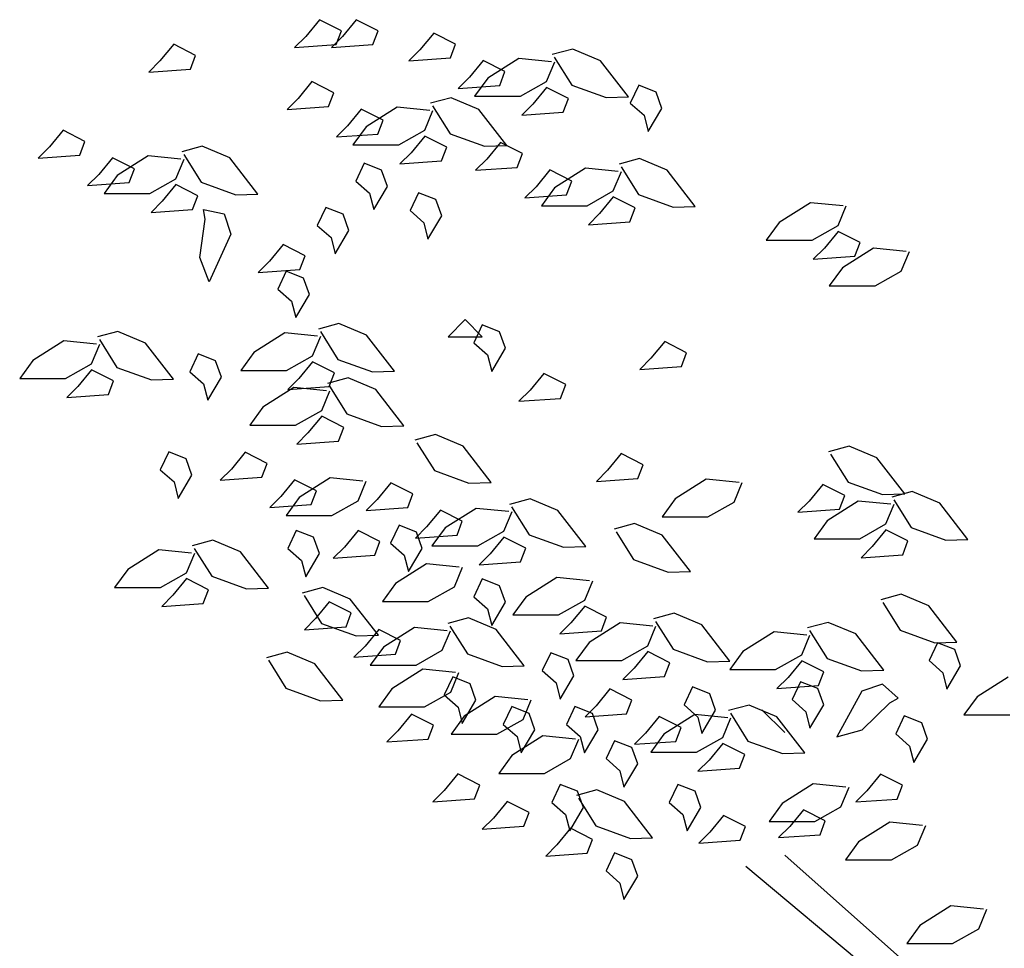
# Model space of a CAD drawing. Header units: metres. Extents: x 252743 to 254903, y 592696 to 593766.
# Tile 243 of 256: x 254626.06 to 254627.55, y 593453.38 to 593454.79. Entities that reach past the tile are written whole.
import ezdxf

# ---------------------------------------------------------------- set-up
doc = ezdxf.new("R2010")
doc.units = ezdxf.units.M
doc.layers.add('N-WB-PROFIEL-BLOCK', color=8, linetype='Continuous')
doc.layers.get('0').freeze()

# ---------------------------------------------------------------- blocks, each defined once
blk = doc.blocks.new('BOOM DOORSNEDE 2')
for p, q in [((-0.9352, 3.1386), (-0.956, 3.1133)), ((-0.9019, 3.1217), (-0.9352, 3.1386)), ((-0.8793, 3.1386), (-0.9001, 3.1133)), ((-0.846, 3.1217), (-0.8793, 3.1386)), ((-0.956, 3.1133), (-0.9729, 3.0964)), ((-0.9001, 3.1133), (-0.917, 3.0964)), ((-0.9098, 3.1008), (-0.9019, 3.1217)), ((-0.854, 3.1008), (-0.846, 3.1217)), ((-0.7617, 3.1184), (-0.7826, 3.093)), ((-0.7285, 3.1015), (-0.7617, 3.1184)), ((-1.1565, 3.1013), (-1.1774, 3.076)), ((-1.1233, 3.0845), (-1.1565, 3.1013)), ((-0.9729, 3.0964), (-0.9098, 3.1008)), ((-0.917, 3.0964), (-0.854, 3.1008)), ((-0.7364, 3.0806), (-0.7285, 3.1015)), ((-1.1312, 3.0636), (-1.1233, 3.0845)), ((-0.7826, 3.093), (-0.7995, 3.0762)), ((-0.7995, 3.0762), (-0.7364, 3.0806)), ((-0.5505, 3.094), (-0.5816, 3.0856)), ((-0.5786, 3.0816), (-0.5521, 3.0394)), ((-0.5085, 3.0763), (-0.5505, 3.094)), ((-1.1774, 3.076), (-1.1943, 3.0591)), ((-0.6868, 3.0767), (-0.7076, 3.0513)), ((-0.6535, 3.0598), (-0.6868, 3.0767)), ((-0.6326, 3.0795), (-0.6797, 3.0497)), ((-0.5829, 3.0746), (-0.6326, 3.0795)), ((-0.5904, 3.0448), (-0.5779, 3.0746)), ((-0.4659, 3.0214), (-0.5085, 3.0763)), ((-1.1943, 3.0591), (-1.1312, 3.0636)), ((-0.7076, 3.0513), (-0.7245, 3.0344)), ((-0.6614, 3.0389), (-0.6535, 3.0598)), ((-0.9465, 3.0446), (-0.9674, 3.0192)), ((-0.9133, 3.0277), (-0.9465, 3.0446)), ((-0.7245, 3.0344), (-0.6614, 3.0389)), ((-0.6797, 3.0497), (-0.6996, 3.0224)), ((-0.6301, 3.0224), (-0.5904, 3.0448)), ((-0.5904, 3.0358), (-0.6112, 3.0105)), ((-0.5571, 3.0189), (-0.5904, 3.0358)), ((-0.5521, 3.0394), (-0.4996, 3.0204)), ((-0.4504, 3.0392), (-0.4632, 3.012)), ((-0.424, 3.0288), (-0.4504, 3.0392)), ((-0.9212, 3.0068), (-0.9133, 3.0277)), ((-0.7353, 3.0202), (-0.7664, 3.0118)), ((-0.6933, 3.0025), (-0.7353, 3.0202)), ((-0.6996, 3.0224), (-0.6301, 3.0224)), ((-0.4996, 3.0204), (-0.4659, 3.0214)), ((-0.4152, 3.004), (-0.424, 3.0288)), ((-0.9674, 3.0192), (-0.9843, 3.0024)), ((-0.9843, 3.0024), (-0.9212, 3.0068)), ((-0.8174, 3.0057), (-0.8645, 2.9759)), ((-0.7677, 3.0008), (-0.8174, 3.0057)), ((-0.7634, 3.0078), (-0.7369, 2.9656)), ((-0.6112, 3.0105), (-0.6281, 2.9936)), ((-0.565, 2.9981), (-0.5571, 3.0189)), ((-0.4632, 3.012), (-0.4424, 2.9936)), ((-0.8716, 3.0029), (-0.8924, 2.9775)), ((-0.8383, 2.986), (-0.8716, 3.0029)), ((-0.7752, 2.971), (-0.7628, 3.0008)), ((-0.6507, 2.9476), (-0.6933, 3.0025)), ((-0.6281, 2.9936), (-0.565, 2.9981)), ((-0.4424, 2.9936), (-0.436, 2.9688)), ((-0.436, 2.9688), (-0.4152, 3.004)), ((-0.8924, 2.9775), (-0.9093, 2.9607)), ((-0.8645, 2.9759), (-0.8844, 2.9486)), ((-0.8463, 2.9651), (-0.8383, 2.986)), ((-1.3244, 2.9708), (-1.3453, 2.9455)), ((-1.2912, 2.9539), (-1.3244, 2.9708)), ((-0.9093, 2.9607), (-0.8463, 2.9651)), ((-0.8149, 2.9486), (-0.7752, 2.971)), ((-0.7752, 2.962), (-0.796, 2.9367)), ((-0.7419, 2.9452), (-0.7752, 2.962)), ((-0.7369, 2.9656), (-0.6844, 2.9466)), ((-1.3453, 2.9455), (-1.3622, 2.9286)), ((-1.2991, 2.933), (-1.2912, 2.9539)), ((-1.1132, 2.9464), (-1.1443, 2.938)), ((-1.0712, 2.9288), (-1.1132, 2.9464)), ((-0.8844, 2.9486), (-0.8149, 2.9486)), ((-0.7498, 2.9243), (-0.7419, 2.9452)), ((-0.6844, 2.9466), (-0.6507, 2.9476)), ((-0.6604, 2.9522), (-0.6812, 2.9268)), ((-0.6271, 2.9353), (-0.6604, 2.9522)), ((-1.3622, 2.9286), (-1.2991, 2.933)), ((-1.1953, 2.9319), (-1.2424, 2.9022)), ((-1.1456, 2.927), (-1.1953, 2.9319)), ((-1.1413, 2.9341), (-1.1148, 2.8918)), ((-0.796, 2.9367), (-0.8129, 2.9198)), ((-0.635, 2.9144), (-0.6271, 2.9353)), ((-1.2495, 2.9291), (-1.2703, 2.9038)), ((-1.2162, 2.9122), (-1.2495, 2.9291)), ((-1.1531, 2.8972), (-1.1407, 2.927)), ((-1.0286, 2.8738), (-1.0712, 2.9288)), ((-0.8672, 2.9208), (-0.88, 2.8936)), ((-0.8408, 2.9104), (-0.8672, 2.9208)), ((-0.8129, 2.9198), (-0.7498, 2.9243)), ((-0.6812, 2.9268), (-0.6981, 2.91)), ((-0.4491, 2.9278), (-0.4803, 2.9194)), ((-0.4772, 2.9154), (-0.4507, 2.8732)), ((-0.4071, 2.9101), (-0.4491, 2.9278)), ((-1.2703, 2.9038), (-1.2872, 2.8869)), ((-1.2424, 2.9022), (-1.2623, 2.8748)), ((-1.2242, 2.8913), (-1.2162, 2.9122)), ((-0.832, 2.8856), (-0.8408, 2.9104)), ((-0.6981, 2.91), (-0.635, 2.9144)), ((-0.5854, 2.9105), (-0.6062, 2.8851)), ((-0.5521, 2.8936), (-0.5854, 2.9105)), ((-0.5312, 2.9133), (-0.5784, 2.8835)), ((-0.4815, 2.9084), (-0.5312, 2.9133)), ((-0.489, 2.8786), (-0.4766, 2.9084)), ((-0.3645, 2.8552), (-0.4071, 2.9101)), ((-1.2872, 2.8869), (-1.2242, 2.8913)), ((-1.1928, 2.8748), (-1.1531, 2.8972)), ((-1.1531, 2.8883), (-1.1739, 2.8629)), ((-1.1198, 2.8714), (-1.1531, 2.8883)), ((-1.1148, 2.8918), (-1.0623, 2.8728)), ((-0.88, 2.8936), (-0.8592, 2.8752)), ((-0.8528, 2.8504), (-0.832, 2.8856)), ((-0.5601, 2.8727), (-0.5521, 2.8936)), ((-1.2623, 2.8748), (-1.1928, 2.8748)), ((-1.1277, 2.8505), (-1.1198, 2.8714)), ((-1.0623, 2.8728), (-1.0286, 2.8738)), ((-0.8592, 2.8752), (-0.8528, 2.8504)), ((-0.7848, 2.876), (-0.7976, 2.8488)), ((-0.7584, 2.8656), (-0.7848, 2.876)), ((-0.6062, 2.8851), (-0.6231, 2.8683)), ((-0.6231, 2.8683), (-0.5601, 2.8727)), ((-0.5784, 2.8835), (-0.5982, 2.8562)), ((-0.5287, 2.8562), (-0.489, 2.8786)), ((-0.4507, 2.8732), (-0.3982, 2.8542)), ((-1.1739, 2.8629), (-1.1908, 2.846)), ((-0.7496, 2.8408), (-0.7584, 2.8656)), ((-0.5982, 2.8562), (-0.5287, 2.8562)), ((-0.489, 2.8696), (-0.5098, 2.8443)), ((-0.4557, 2.8528), (-0.489, 2.8696)), ((-0.1898, 2.8608), (-0.237, 2.831)), ((-0.1402, 2.8558), (-0.1898, 2.8608)), ((-0.1476, 2.826), (-0.1352, 2.8558)), ((-1.1908, 2.846), (-1.1277, 2.8505)), ((-1.1112, 2.8504), (-1.08, 2.844)), ((-1.1088, 2.836), (-1.1112, 2.8504)), ((-1.08, 2.844), (-1.0696, 2.8128)), ((-0.9256, 2.8536), (-0.9384, 2.8264)), ((-0.8992, 2.8432), (-0.9256, 2.8536)), ((-0.8904, 2.8184), (-0.8992, 2.8432)), ((-0.7976, 2.8488), (-0.7768, 2.8304)), ((-0.7704, 2.8056), (-0.7496, 2.8408)), ((-0.5098, 2.8443), (-0.5267, 2.8274)), ((-0.4637, 2.8319), (-0.4557, 2.8528)), ((-0.3982, 2.8542), (-0.3645, 2.8552)), ((-1.1168, 2.7776), (-1.1088, 2.836)), ((-0.9384, 2.8264), (-0.9176, 2.808)), ((-0.7768, 2.8304), (-0.7704, 2.8056)), ((-0.5267, 2.8274), (-0.4637, 2.8319)), ((-0.237, 2.831), (-0.2569, 2.8037)), ((-0.1873, 2.8037), (-0.1476, 2.826)), ((-1.0696, 2.8128), (-1.1024, 2.7408)), ((-0.9112, 2.7832), (-0.8904, 2.8184)), ((-0.1476, 2.8171), (-0.1685, 2.7918)), ((-0.1144, 2.8002), (-0.1476, 2.8171)), ((-0.9903, 2.7972), (-1.0112, 2.7719)), ((-0.9571, 2.7803), (-0.9903, 2.7972)), ((-0.9176, 2.808), (-0.9112, 2.7832)), ((-0.2569, 2.8037), (-0.1873, 2.8037)), ((-0.1223, 2.7794), (-0.1144, 2.8002)), ((-0.1685, 2.7918), (-0.1854, 2.7749)), ((-0.094, 2.7918), (-0.1411, 2.762)), ((-0.0443, 2.7869), (-0.094, 2.7918)), ((-0.0518, 2.7571), (-0.0394, 2.7869)), ((-1.1024, 2.7408), (-1.1168, 2.7776)), ((-1.0112, 2.7719), (-1.0281, 2.755)), ((-0.965, 2.7595), (-0.9571, 2.7803)), ((-0.1854, 2.7749), (-0.1223, 2.7794)), ((-1.0281, 2.755), (-0.965, 2.7595)), ((-0.9856, 2.7568), (-0.9984, 2.7296)), ((-0.9592, 2.7464), (-0.9856, 2.7568)), ((-0.1411, 2.762), (-0.161, 2.7347)), ((-0.0915, 2.7347), (-0.0518, 2.7571)), ((-0.9504, 2.7216), (-0.9592, 2.7464)), ((-0.9984, 2.7296), (-0.9776, 2.7112)), ((-0.9712, 2.6864), (-0.9504, 2.7216)), ((-0.161, 2.7347), (-0.0915, 2.7347)), ((-0.9776, 2.7112), (-0.9712, 2.6864)), ((-0.9056, 2.6775), (-0.9368, 2.669)), ((-0.8636, 2.6598), (-0.9056, 2.6775)), ((-0.7141, 2.6836), (-0.7396, 2.6574)), ((-0.6879, 2.6574), (-0.7141, 2.6836)), ((-1.2412, 2.6655), (-1.2723, 2.657)), ((-1.1992, 2.6478), (-1.2412, 2.6655)), ((-0.9877, 2.663), (-1.0349, 2.6332)), ((-0.9381, 2.658), (-0.9877, 2.663)), ((-0.9337, 2.6651), (-0.9072, 2.6228)), ((-0.688, 2.6752), (-0.7008, 2.648)), ((-0.6616, 2.6648), (-0.688, 2.6752)), ((-0.6528, 2.64), (-0.6616, 2.6648)), ((-1.3233, 2.651), (-1.3704, 2.6212)), ((-1.2736, 2.646), (-1.3233, 2.651)), ((-1.2693, 2.6531), (-1.2428, 2.6108)), ((-1.1566, 2.5929), (-1.1992, 2.6478)), ((-0.9455, 2.6282), (-0.9331, 2.658)), ((-0.821, 2.6049), (-0.8636, 2.6598)), ((-0.7396, 2.6574), (-0.6879, 2.6574)), ((-0.7008, 2.648), (-0.68, 2.6296)), ((-0.4109, 2.65), (-0.4318, 2.6246)), ((-0.3777, 2.6331), (-0.4109, 2.65)), ((-1.2811, 2.6162), (-1.2686, 2.646)), ((-1.0349, 2.6332), (-1.0547, 2.6059)), ((-0.6736, 2.6048), (-0.6528, 2.64)), ((-0.3856, 2.6122), (-0.3777, 2.6331)), ((-1.3704, 2.6212), (-1.3903, 2.5939)), ((-1.1192, 2.6312), (-1.132, 2.604)), ((-1.0928, 2.6208), (-1.1192, 2.6312)), ((-1.084, 2.596), (-1.0928, 2.6208)), ((-0.9852, 2.6059), (-0.9455, 2.6282)), ((-0.9455, 2.6193), (-0.9664, 2.594)), ((-0.9122, 2.6024), (-0.9455, 2.6193)), ((-0.9072, 2.6228), (-0.8548, 2.6038)), ((-0.68, 2.6296), (-0.6736, 2.6048)), ((-0.4318, 2.6246), (-0.4487, 2.6078)), ((-1.3208, 2.5939), (-1.2811, 2.6162)), ((-1.2811, 2.6073), (-1.3019, 2.5819)), ((-1.2478, 2.5904), (-1.2811, 2.6073)), ((-1.2428, 2.6108), (-1.1903, 2.5918)), ((-1.132, 2.604), (-1.1112, 2.5856)), ((-1.0547, 2.6059), (-0.9852, 2.6059)), ((-0.9202, 2.5816), (-0.9122, 2.6024)), ((-0.8548, 2.6038), (-0.821, 2.6049)), ((-0.5945, 2.6015), (-0.6153, 2.5762)), ((-0.5612, 2.5847), (-0.5945, 2.6015)), ((-0.4487, 2.6078), (-0.3856, 2.6122)), ((-1.3903, 2.5939), (-1.3208, 2.5939)), ((-1.2557, 2.5695), (-1.2478, 2.5904)), ((-1.1903, 2.5918), (-1.1566, 2.5929)), ((-1.1048, 2.5608), (-1.084, 2.596)), ((-0.9664, 2.594), (-0.9832, 2.5771)), ((-0.8918, 2.5947), (-0.923, 2.5863)), ((-0.8498, 2.5771), (-0.8918, 2.5947)), ((-1.3019, 2.5819), (-1.3188, 2.5651)), ((-1.1112, 2.5856), (-1.1048, 2.5608)), ((-0.9739, 2.5802), (-1.0211, 2.5505)), ((-0.9832, 2.5771), (-0.9202, 2.5816)), ((-0.9243, 2.5753), (-0.9739, 2.5802)), ((-0.9317, 2.5455), (-0.9193, 2.5753)), ((-0.9199, 2.5824), (-0.8934, 2.5401)), ((-0.8072, 2.5221), (-0.8498, 2.5771)), ((-0.6153, 2.5762), (-0.6322, 2.5593)), ((-0.5692, 2.5638), (-0.5612, 2.5847)), ((-1.3188, 2.5651), (-1.2557, 2.5695)), ((-0.6322, 2.5593), (-0.5692, 2.5638)), ((-1.0211, 2.5505), (-1.0409, 2.5231)), ((-0.9714, 2.5231), (-0.9317, 2.5455)), ((-0.9317, 2.5366), (-0.9526, 2.5112)), ((-0.8984, 2.5197), (-0.9317, 2.5366)), ((-0.8934, 2.5401), (-0.841, 2.5211)), ((-1.0409, 2.5231), (-0.9714, 2.5231)), ((-0.9064, 2.4988), (-0.8984, 2.5197)), ((-0.841, 2.5211), (-0.8072, 2.5221)), ((-0.9526, 2.5112), (-0.9694, 2.4943)), ((-0.9694, 2.4943), (-0.9064, 2.4988)), ((-0.7591, 2.5087), (-0.7902, 2.5002)), ((-0.7171, 2.491), (-0.7591, 2.5087)), ((-1.164, 2.4824), (-1.1768, 2.4552)), ((-1.1376, 2.472), (-1.164, 2.4824)), ((-1.0479, 2.4819), (-1.0688, 2.4565)), ((-1.0147, 2.465), (-1.0479, 2.4819)), ((-0.7872, 2.4963), (-0.7607, 2.4541)), ((-0.6744, 2.4361), (-0.7171, 2.491)), ((-0.131, 2.4913), (-0.1621, 2.4828)), ((-0.089, 2.4736), (-0.131, 2.4913)), ((-1.1288, 2.4472), (-1.1376, 2.472)), ((-0.4769, 2.48), (-0.4978, 2.4546)), ((-0.4437, 2.4631), (-0.4769, 2.48)), ((-0.1591, 2.4789), (-0.1325, 2.4366)), ((-0.0463, 2.4187), (-0.089, 2.4736)), ((-1.1768, 2.4552), (-1.156, 2.4368)), ((-1.0688, 2.4565), (-1.0857, 2.4397)), ((-1.0226, 2.4441), (-1.0147, 2.465)), ((-0.7607, 2.4541), (-0.7082, 2.4351)), ((-0.4978, 2.4546), (-0.5147, 2.4378)), ((-0.4516, 2.4422), (-0.4437, 2.4631)), ((-1.1496, 2.412), (-1.1288, 2.4472)), ((-1.0857, 2.4397), (-1.0226, 2.4441)), ((-0.9729, 2.4401), (-0.9938, 2.4148)), ((-0.9397, 2.4233), (-0.9729, 2.4401)), ((-0.9187, 2.443), (-0.9659, 2.4132)), ((-0.8691, 2.4381), (-0.9187, 2.443)), ((-0.8765, 2.4083), (-0.8641, 2.4381)), ((-0.5147, 2.4378), (-0.4516, 2.4422)), ((-0.3478, 2.4411), (-0.3949, 2.4113)), ((-0.2981, 2.4362), (-0.3478, 2.4411)), ((-1.156, 2.4368), (-1.1496, 2.412)), ((-0.9476, 2.4024), (-0.9397, 2.4233)), ((-0.8266, 2.4357), (-0.8474, 2.4103)), ((-0.7933, 2.4188), (-0.8266, 2.4357)), ((-0.7082, 2.4351), (-0.6744, 2.4361)), ((-0.3056, 2.4064), (-0.2931, 2.4362)), ((-0.1708, 2.4331), (-0.1917, 2.4078)), ((-0.1376, 2.4162), (-0.1708, 2.4331)), ((-0.1325, 2.4366), (-0.0801, 2.4176)), ((-0.0351, 2.4223), (-0.0663, 2.4139)), ((0.0069, 2.4046), (-0.0351, 2.4223)), ((-0.9938, 2.4148), (-1.0107, 2.3979)), ((-0.9659, 2.4132), (-0.9858, 2.3859)), ((-0.9163, 2.3859), (-0.8765, 2.4083)), ((-0.8474, 2.4103), (-0.8643, 2.3934)), ((-0.8012, 2.3979), (-0.7933, 2.4188)), ((-0.6153, 2.4113), (-0.6465, 2.4028)), ((-0.5733, 2.3936), (-0.6153, 2.4113)), ((-0.3949, 2.4113), (-0.4148, 2.384)), ((-0.1917, 2.4078), (-0.2086, 2.3909)), ((-0.1172, 2.4078), (-0.1643, 2.378)), ((-0.1455, 2.3954), (-0.1376, 2.4162)), ((-0.0675, 2.4029), (-0.1172, 2.4078)), ((-0.0801, 2.4176), (-0.0463, 2.4187)), ((-0.0632, 2.4099), (-0.0367, 2.3677)), ((-1.0107, 2.3979), (-0.9476, 2.4024)), ((-0.8643, 2.3934), (-0.8012, 2.3979)), ((-0.7516, 2.3939), (-0.7724, 2.3686)), ((-0.7183, 2.3771), (-0.7516, 2.3939)), ((-0.6974, 2.3968), (-0.7445, 2.367)), ((-0.6477, 2.3918), (-0.6974, 2.3968)), ((-0.6434, 2.3989), (-0.6169, 2.3567)), ((-0.5307, 2.3387), (-0.5733, 2.3936)), ((-0.3453, 2.384), (-0.3056, 2.4064)), ((-0.2086, 2.3909), (-0.1455, 2.3954)), ((-0.075, 2.3731), (-0.0626, 2.4029)), ((0.0495, 2.3497), (0.0069, 2.4046)), ((-0.9858, 2.3859), (-0.9163, 2.3859)), ((-0.7263, 2.3562), (-0.7183, 2.3771)), ((-0.6552, 2.3621), (-0.6428, 2.3918)), ((-0.4148, 2.384), (-0.3453, 2.384)), ((-0.1643, 2.378), (-0.1842, 2.3507)), ((-0.9704, 2.3632), (-0.9832, 2.336)), ((-0.944, 2.3528), (-0.9704, 2.3632)), ((-0.8765, 2.3633), (-0.8974, 2.338)), ((-0.8433, 2.3464), (-0.8765, 2.3633)), ((-0.8144, 2.3712), (-0.8272, 2.344)), ((-0.788, 2.3608), (-0.8144, 2.3712)), ((-0.7724, 2.3686), (-0.7893, 2.3517)), ((-0.7445, 2.367), (-0.7644, 2.3397)), ((-0.4566, 2.3737), (-0.4877, 2.3652)), ((-0.4146, 2.356), (-0.4566, 2.3737)), ((-0.1147, 2.3507), (-0.075, 2.3731)), ((-0.075, 2.3641), (-0.0958, 2.3388)), ((-0.0417, 2.3473), (-0.075, 2.3641)), ((-0.0367, 2.3677), (0.0158, 2.3487)), ((-1.0971, 2.3484), (-1.1282, 2.3399)), ((-1.0551, 2.3307), (-1.0971, 2.3484)), ((-0.9352, 2.328), (-0.944, 2.3528)), ((-0.7893, 2.3517), (-0.7263, 2.3562)), ((-0.7792, 2.336), (-0.788, 2.3608)), ((-0.6949, 2.3397), (-0.6552, 2.3621)), ((-0.6552, 2.3531), (-0.676, 2.3278)), ((-0.6219, 2.3362), (-0.6552, 2.3531)), ((-0.6169, 2.3567), (-0.5644, 2.3377)), ((-0.4847, 2.3613), (-0.4581, 2.319)), ((-0.3719, 2.3011), (-0.4146, 2.356)), ((-0.1842, 2.3507), (-0.1147, 2.3507)), ((-0.0496, 2.3264), (-0.0417, 2.3473)), ((0.0158, 2.3487), (0.0495, 2.3497)), ((-1.1792, 2.3339), (-1.2263, 2.3041)), ((-1.1295, 2.3289), (-1.1792, 2.3339)), ((-1.1252, 2.336), (-1.0987, 2.2937)), ((-0.9832, 2.336), (-0.9624, 2.3176)), ((-0.8974, 2.338), (-0.9143, 2.3211)), ((-0.8512, 2.3256), (-0.8433, 2.3464)), ((-0.8272, 2.344), (-0.8064, 2.3256)), ((-0.8, 2.3008), (-0.7792, 2.336)), ((-0.7644, 2.3397), (-0.6949, 2.3397)), ((-0.6299, 2.3154), (-0.6219, 2.3362)), ((-0.5644, 2.3377), (-0.5307, 2.3387)), ((-0.0958, 2.3388), (-0.1127, 2.3219)), ((-1.137, 2.2991), (-1.1245, 2.3289)), ((-1.0125, 2.2758), (-1.0551, 2.3307)), ((-0.9624, 2.3176), (-0.956, 2.2928)), ((-0.956, 2.2928), (-0.9352, 2.328)), ((-0.9143, 2.3211), (-0.8512, 2.3256)), ((-0.8064, 2.3256), (-0.8, 2.3008)), ((-0.676, 2.3278), (-0.6929, 2.3109)), ((-0.4581, 2.319), (-0.4057, 2.3)), ((-0.1127, 2.3219), (-0.0496, 2.3264)), ((-1.2263, 2.3041), (-1.2462, 2.2768)), ((-0.7725, 2.3126), (-0.8196, 2.2828)), ((-0.7228, 2.3076), (-0.7725, 2.3126)), ((-0.7303, 2.2778), (-0.7179, 2.3076)), ((-0.6929, 2.3109), (-0.6299, 2.3154)), ((-1.1767, 2.2768), (-1.137, 2.2991)), ((-1.137, 2.2902), (-1.1578, 2.2648)), ((-1.1037, 2.2733), (-1.137, 2.2902)), ((-1.0987, 2.2937), (-1.0462, 2.2747)), ((-0.688, 2.2896), (-0.7008, 2.2624)), ((-0.6616, 2.2792), (-0.688, 2.2896)), ((-0.5746, 2.292), (-0.6218, 2.2622)), ((-0.525, 2.287), (-0.5746, 2.292)), ((-0.4057, 2.3), (-0.3719, 2.3011)), ((-1.2462, 2.2768), (-1.1767, 2.2768)), ((-1.1116, 2.2524), (-1.1037, 2.2733)), ((-1.0462, 2.2747), (-1.0125, 2.2758)), ((-0.9303, 2.2767), (-0.9614, 2.2682)), ((-0.8883, 2.259), (-0.9303, 2.2767)), ((-0.8196, 2.2828), (-0.8395, 2.2555)), ((-0.77, 2.2555), (-0.7303, 2.2778)), ((-0.6528, 2.2544), (-0.6616, 2.2792)), ((-0.5324, 2.2572), (-0.52, 2.287)), ((-1.1578, 2.2648), (-1.1747, 2.248)), ((-0.9584, 2.2643), (-0.9319, 2.2221)), ((-0.8456, 2.2041), (-0.8883, 2.259)), ((-0.7008, 2.2624), (-0.68, 2.244)), ((-0.6218, 2.2622), (-0.6417, 2.2349)), ((-0.0519, 2.2663), (-0.083, 2.2578)), ((-0.0099, 2.2486), (-0.0519, 2.2663)), ((-1.1747, 2.248), (-1.1116, 2.2524)), ((-0.9202, 2.2549), (-0.941, 2.2295)), ((-0.8869, 2.238), (-0.9202, 2.2549)), ((-0.8395, 2.2555), (-0.77, 2.2555)), ((-0.68, 2.244), (-0.6736, 2.2192)), ((-0.6736, 2.2192), (-0.6528, 2.2544)), ((-0.5721, 2.2349), (-0.5324, 2.2572)), ((-0.5324, 2.2483), (-0.5533, 2.223)), ((-0.4992, 2.2314), (-0.5324, 2.2483)), ((-0.08, 2.2539), (-0.0535, 2.2117)), ((0.0328, 2.1937), (-0.0099, 2.2486)), ((-0.941, 2.2295), (-0.9579, 2.2126)), ((-0.8948, 2.2171), (-0.8869, 2.238)), ((-0.7089, 2.2305), (-0.7401, 2.222)), ((-0.6669, 2.2128), (-0.7089, 2.2305)), ((-0.6417, 2.2349), (-0.5721, 2.2349)), ((-0.5071, 2.2106), (-0.4992, 2.2314)), ((-0.3967, 2.2375), (-0.4279, 2.2291)), ((-0.3547, 2.2198), (-0.3967, 2.2375)), ((-0.9579, 2.2126), (-0.8948, 2.2171)), ((-0.9319, 2.2221), (-0.8794, 2.2031)), ((-0.8452, 2.2131), (-0.866, 2.1878)), ((-0.8119, 2.1963), (-0.8452, 2.2131)), ((-0.791, 2.216), (-0.8381, 2.1862)), ((-0.7413, 2.211), (-0.791, 2.216)), ((-0.737, 2.2181), (-0.7105, 2.1759)), ((-0.6243, 2.1579), (-0.6669, 2.2128)), ((-0.5533, 2.223), (-0.5702, 2.2061)), ((-0.4788, 2.223), (-0.5259, 2.1932)), ((-0.4291, 2.2181), (-0.4788, 2.223)), ((-0.4366, 2.1883), (-0.4242, 2.2181)), ((-0.4248, 2.2251), (-0.3983, 2.1829)), ((-0.3121, 2.1649), (-0.3547, 2.2198)), ((-0.1629, 2.2237), (-0.1941, 2.2153)), ((-0.1209, 2.2061), (-0.1629, 2.2237)), ((-0.8794, 2.2031), (-0.8456, 2.2041)), ((-0.7488, 2.1813), (-0.7364, 2.211)), ((-0.5702, 2.2061), (-0.5071, 2.2106)), ((-0.245, 2.2092), (-0.2922, 2.1794)), ((-0.1953, 2.2043), (-0.245, 2.2092)), ((-0.2028, 2.1745), (-0.1904, 2.2043)), ((-0.191, 2.2114), (-0.1645, 2.1691)), ((-0.0783, 2.1511), (-0.1209, 2.2061)), ((-0.0535, 2.2117), (-0.001, 2.1927)), ((-0.866, 2.1878), (-0.8829, 2.1709)), ((-0.8381, 2.1862), (-0.858, 2.1589)), ((-0.8199, 2.1754), (-0.8119, 2.1963)), ((-0.5259, 2.1932), (-0.5458, 2.1659)), ((-0.4763, 2.1659), (-0.4366, 2.1883)), ((-0.3983, 2.1829), (-0.3458, 2.1639)), ((0.0032, 2.1928), (-0.0096, 2.1656)), ((-0.001, 2.1927), (0.0328, 2.1937)), ((0.0296, 2.1824), (0.0032, 2.1928)), ((-0.9844, 2.1784), (-1.0155, 2.17)), ((-0.9424, 2.1608), (-0.9844, 2.1784)), ((-0.8829, 2.1709), (-0.8199, 2.1754)), ((-0.7885, 2.1589), (-0.7488, 2.1813)), ((-0.7105, 2.1759), (-0.658, 2.1569)), ((-0.584, 2.1776), (-0.5968, 2.1504)), ((-0.5576, 2.1672), (-0.584, 2.1776)), ((-0.4366, 2.1793), (-0.4574, 2.154)), ((-0.4033, 2.1625), (-0.4366, 2.1793)), ((-0.2922, 2.1794), (-0.312, 2.1521)), ((-0.2425, 2.1521), (-0.2028, 2.1745)), ((-0.1645, 2.1691), (-0.1121, 2.1501)), ((0.0384, 2.1576), (0.0296, 2.1824)), ((-1.0125, 2.1661), (-0.986, 2.1238)), ((-0.8998, 2.1058), (-0.9424, 2.1608)), ((-0.858, 2.1589), (-0.7885, 2.1589)), ((-0.658, 2.1569), (-0.6243, 2.1579)), ((-0.5488, 2.1424), (-0.5576, 2.1672)), ((-0.5458, 2.1659), (-0.4763, 2.1659)), ((-0.4574, 2.154), (-0.4743, 2.1371)), ((-0.4112, 2.1416), (-0.4033, 2.1625)), ((-0.3458, 2.1639), (-0.3121, 2.1649)), ((-0.2028, 2.1655), (-0.2236, 2.1402)), ((-0.1695, 2.1487), (-0.2028, 2.1655)), ((-0.0096, 2.1656), (0.0112, 2.1472)), ((0.0176, 2.1224), (0.0384, 2.1576)), ((-0.7781, 2.1526), (-0.8252, 2.1228)), ((-0.7284, 2.1476), (-0.7781, 2.1526)), ((-0.7328, 2.1408), (-0.7456, 2.1136)), ((-0.7359, 2.1178), (-0.7235, 2.1476)), ((-0.7064, 2.1304), (-0.7328, 2.1408)), ((-0.5968, 2.1504), (-0.576, 2.132)), ((-0.5696, 2.1072), (-0.5488, 2.1424)), ((-0.4743, 2.1371), (-0.4112, 2.1416)), ((-0.312, 2.1521), (-0.2425, 2.1521)), ((-0.2236, 2.1402), (-0.2405, 2.1233)), ((-0.1775, 2.1278), (-0.1695, 2.1487)), ((-0.1121, 2.1501), (-0.0783, 2.1511)), ((0.0112, 2.1472), (0.0176, 2.1224)), ((0.1104, 2.1403), (0.0633, 2.1105)), ((-0.986, 2.1238), (-0.9335, 2.1048)), ((-0.6976, 2.1056), (-0.7064, 2.1304)), ((-0.576, 2.132), (-0.5696, 2.1072)), ((-0.3688, 2.1256), (-0.3816, 2.0984)), ((-0.3424, 2.1152), (-0.3688, 2.1256)), ((-0.2405, 2.1233), (-0.1775, 2.1278)), ((-0.2048, 2.1336), (-0.2176, 2.1064)), ((-0.1784, 2.1232), (-0.2048, 2.1336)), ((-0.1696, 2.0984), (-0.1784, 2.1232)), ((-0.0802, 2.1297), (-0.1114, 2.1193)), ((-0.0564, 2.1085), (-0.0802, 2.1297)), ((-0.8252, 2.1228), (-0.8451, 2.0955)), ((-0.7756, 2.0955), (-0.7359, 2.1178)), ((-0.7456, 2.1136), (-0.7248, 2.0952)), ((-0.6682, 2.1112), (-0.7154, 2.0814)), ((-0.6186, 2.1062), (-0.6682, 2.1112)), ((-0.4942, 2.1226), (-0.515, 2.0972)), ((-0.4609, 2.1057), (-0.4942, 2.1226)), ((-0.3336, 2.0904), (-0.3424, 2.1152)), ((-0.1114, 2.1193), (-0.1494, 2.0499)), ((-0.0693, 2.1018), (-0.0564, 2.1085)), ((0.0633, 2.1105), (0.0434, 2.0832)), ((-0.9335, 2.1048), (-0.8998, 2.1058)), ((-0.8451, 2.0955), (-0.7756, 2.0955)), ((-0.7248, 2.0952), (-0.7184, 2.0704)), ((-0.7184, 2.0704), (-0.6976, 2.1056)), ((-0.6432, 2.096), (-0.656, 2.0688)), ((-0.6168, 2.0856), (-0.6432, 2.096)), ((-0.626, 2.0764), (-0.6136, 2.1062)), ((-0.5472, 2.096), (-0.56, 2.0688)), ((-0.5208, 2.0856), (-0.5472, 2.096)), ((-0.515, 2.0972), (-0.5319, 2.0804)), ((-0.4688, 2.0848), (-0.4609, 2.1057)), ((-0.3816, 2.0984), (-0.3608, 2.08)), ((-0.2829, 2.0982), (-0.3141, 2.0898)), ((-0.2409, 2.0805), (-0.2829, 2.0982)), ((-0.2176, 2.1064), (-0.1968, 2.088)), ((-0.1904, 2.0632), (-0.1696, 2.0984)), ((-0.1113, 2.0604), (-0.0693, 2.1018)), ((-0.7952, 2.0843), (-0.816, 2.059)), ((-0.7619, 2.0674), (-0.7952, 2.0843)), ((-0.7154, 2.0814), (-0.7353, 2.0541)), ((-0.608, 2.0608), (-0.6168, 2.0856)), ((-0.5319, 2.0804), (-0.4688, 2.0848)), ((-0.512, 2.0608), (-0.5208, 2.0856)), ((-0.4192, 2.0809), (-0.44, 2.0555)), ((-0.3859, 2.064), (-0.4192, 2.0809)), ((-0.365, 2.0837), (-0.4122, 2.0539)), ((-0.3153, 2.0788), (-0.365, 2.0837)), ((-0.3608, 2.08), (-0.3544, 2.0552)), ((-0.3544, 2.0552), (-0.3336, 2.0904)), ((-0.3228, 2.049), (-0.3104, 2.0788)), ((-0.311, 2.0858), (-0.2845, 2.0436)), ((-0.2287, 2.0563), (-0.2634, 2.0911)), ((-0.1983, 2.0256), (-0.2409, 2.0805)), ((-0.1968, 2.088), (-0.1904, 2.0632)), ((-0.0472, 2.0816), (-0.06, 2.0544)), ((-0.0208, 2.0712), (-0.0472, 2.0816)), ((0.0434, 2.0832), (0.1129, 2.0832)), ((-0.7699, 2.0466), (-0.7619, 2.0674)), ((-0.6657, 2.0541), (-0.626, 2.0764)), ((-0.656, 2.0688), (-0.6352, 2.0504)), ((-0.56, 2.0688), (-0.5392, 2.0504)), ((-0.3939, 2.0431), (-0.3859, 2.064)), ((-0.012, 2.0464), (-0.0208, 2.0712)), ((-0.816, 2.059), (-0.8329, 2.0421)), ((-0.7353, 2.0541), (-0.6657, 2.0541)), ((-0.596, 2.0516), (-0.6432, 2.0218)), ((-0.6352, 2.0504), (-0.6288, 2.0256)), ((-0.6288, 2.0256), (-0.608, 2.0608)), ((-0.5464, 2.0466), (-0.596, 2.0516)), ((-0.5392, 2.0504), (-0.5328, 2.0256)), ((-0.5328, 2.0256), (-0.512, 2.0608)), ((-0.44, 2.0555), (-0.4569, 2.0387)), ((-0.4122, 2.0539), (-0.432, 2.0266)), ((-0.3625, 2.0266), (-0.3228, 2.049)), ((-0.1494, 2.0499), (-0.1113, 2.0604)), ((-0.06, 2.0544), (-0.0392, 2.036)), ((-0.8329, 2.0421), (-0.7699, 2.0466)), ((-0.5538, 2.0168), (-0.5414, 2.0466)), ((-0.4872, 2.044), (-0.5, 2.0168)), ((-0.4608, 2.0336), (-0.4872, 2.044)), ((-0.452, 2.0088), (-0.4608, 2.0336)), ((-0.4569, 2.0387), (-0.3939, 2.0431)), ((-0.3228, 2.04), (-0.3436, 2.0147)), ((-0.2895, 2.0232), (-0.3228, 2.04)), ((-0.2845, 2.0436), (-0.232, 2.0246)), ((-0.0392, 2.036), (-0.0328, 2.0112)), ((-0.0328, 2.0112), (-0.012, 2.0464)), ((-0.6432, 2.0218), (-0.663, 1.9945)), ((-0.432, 2.0266), (-0.3625, 2.0266)), ((-0.2975, 2.0023), (-0.2895, 2.0232)), ((-0.232, 2.0246), (-0.1983, 2.0256)), ((-0.5935, 1.9945), (-0.5538, 2.0168)), ((-0.5, 2.0168), (-0.4792, 1.9984)), ((-0.4728, 1.9736), (-0.452, 2.0088)), ((-0.3436, 2.0147), (-0.3605, 1.9978)), ((-0.7252, 1.9936), (-0.746, 1.9683)), ((-0.6919, 1.9767), (-0.7252, 1.9936)), ((-0.663, 1.9945), (-0.5935, 1.9945)), ((-0.4792, 1.9984), (-0.4728, 1.9736)), ((-0.3605, 1.9978), (-0.2975, 2.0023)), ((-0.0832, 1.9933), (-0.104, 1.968)), ((-0.0499, 1.9764), (-0.0832, 1.9933)), ((-0.6999, 1.9559), (-0.6919, 1.9767)), ((-0.5696, 1.9776), (-0.5824, 1.9504)), ((-0.5432, 1.9672), (-0.5696, 1.9776)), ((-0.3912, 1.9776), (-0.404, 1.9504)), ((-0.3648, 1.9672), (-0.3912, 1.9776)), ((-0.1855, 1.9784), (-0.2326, 1.9486)), ((-0.1358, 1.9734), (-0.1855, 1.9784)), ((-0.1433, 1.9436), (-0.1309, 1.9734)), ((-0.0579, 1.9555), (-0.0499, 1.9764)), ((-0.746, 1.9683), (-0.7629, 1.9514)), ((-0.5139, 1.9693), (-0.5451, 1.9608)), ((-0.5344, 1.9424), (-0.5432, 1.9672)), ((-0.4719, 1.9516), (-0.5139, 1.9693)), ((-0.356, 1.9424), (-0.3648, 1.9672)), ((-0.104, 1.968), (-0.1209, 1.9511)), ((-0.7629, 1.9514), (-0.6999, 1.9559)), ((-0.6502, 1.9519), (-0.6711, 1.9266)), ((-0.6169, 1.935), (-0.6502, 1.9519)), ((-0.5824, 1.9504), (-0.5616, 1.932)), ((-0.542, 1.9569), (-0.5155, 1.9146)), ((-0.4293, 1.8967), (-0.4719, 1.9516)), ((-0.404, 1.9504), (-0.3832, 1.932)), ((-0.2326, 1.9486), (-0.2525, 1.9213)), ((-0.183, 1.9213), (-0.1433, 1.9436)), ((-0.1209, 1.9511), (-0.0579, 1.9555)), ((-0.6249, 1.9142), (-0.6169, 1.935)), ((-0.5616, 1.932), (-0.5552, 1.9072)), ((-0.5552, 1.9072), (-0.5344, 1.9424)), ((-0.3832, 1.932), (-0.3768, 1.9072)), ((-0.3768, 1.9072), (-0.356, 1.9424)), ((-0.3215, 1.9307), (-0.3424, 1.9054)), ((-0.2883, 1.9138), (-0.3215, 1.9307)), ((-0.2004, 1.9392), (-0.2212, 1.9138)), ((-0.1671, 1.9223), (-0.2004, 1.9392)), ((-0.6711, 1.9266), (-0.6879, 1.9097)), ((-0.6879, 1.9097), (-0.6249, 1.9142)), ((-0.5155, 1.9146), (-0.4631, 1.8956)), ((-0.2962, 1.893), (-0.2883, 1.9138)), ((-0.2525, 1.9213), (-0.183, 1.9213)), ((-0.2212, 1.9138), (-0.2381, 1.897)), ((-0.175, 1.9014), (-0.1671, 1.9223)), ((-0.0693, 1.9203), (-0.1165, 1.8905)), ((-0.0196, 1.9153), (-0.0693, 1.9203)), ((-0.0271, 1.8855), (-0.0147, 1.9153)), ((-0.5538, 1.9111), (-0.5747, 1.8858)), ((-0.5205, 1.8942), (-0.5538, 1.9111)), ((-0.3424, 1.9054), (-0.3593, 1.8885)), ((-0.2381, 1.897), (-0.175, 1.9014)), ((-0.5747, 1.8858), (-0.5915, 1.8689)), ((-0.5285, 1.8733), (-0.5205, 1.8942)), ((-0.4631, 1.8956), (-0.4293, 1.8967)), ((-0.3593, 1.8885), (-0.2962, 1.893)), ((-0.1165, 1.8905), (-0.1363, 1.8632)), ((-0.0668, 1.8632), (-0.0271, 1.8855)), ((-0.5915, 1.8689), (-0.5285, 1.8733)), ((-0.4872, 1.8736), (-0.5, 1.8464)), ((-0.4608, 1.8632), (-0.4872, 1.8736)), ((-0.2288, 1.8704), (0.0004, 1.6669)), ((-0.452, 1.8384), (-0.4608, 1.8632)), ((-0.1363, 1.8632), (-0.0668, 1.8632)), ((-0.5, 1.8464), (-0.4792, 1.828)), ((-0.288, 1.8536), (-0.06, 1.6632)), ((-0.4792, 1.828), (-0.4728, 1.8032)), ((-0.4728, 1.8032), (-0.452, 1.8384)), ((0.0236, 1.7932), (-0.0236, 1.7634)), ((0.0732, 1.7882), (0.0236, 1.7932)), ((0.0658, 1.7584), (0.0782, 1.7882)), ((-0.0236, 1.7634), (-0.0435, 1.7361)), ((0.026, 1.7361), (0.0658, 1.7584)), ((-0.0435, 1.7361), (0.026, 1.7361))]:
    blk.add_line(p, q)

msp = doc.modelspace()

# ---------------------------------------------------------------- block references
at = {"layer": 'N-WB-PROFIEL-BLOCK'}
msp.add_blockref('BOOM DOORSNEDE 2', (254627.4491, 593451.6469), dxfattribs=at)

doc.saveas('drawing.dxf')
